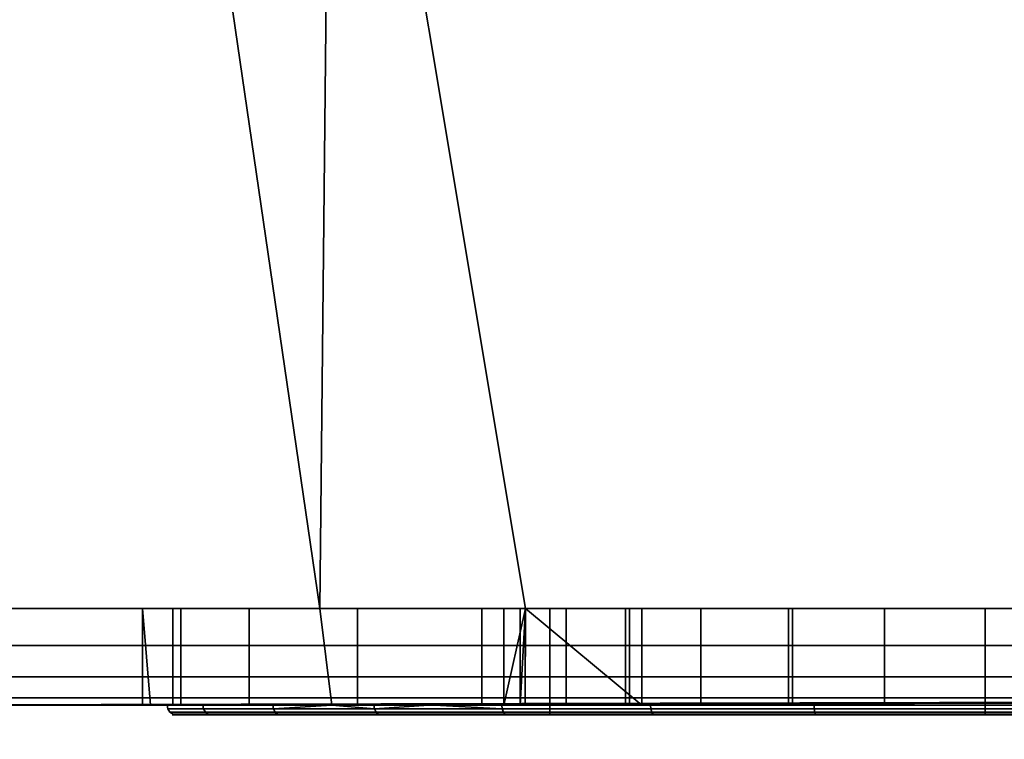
# Model space of a CAD drawing. Header units: millimetres. Extents: x -587 to 3688, y -115 to 120.
# Tile 116 of 256: x -354 to -344, y -38 to -31. Entities that reach past the tile are written whole.
import ezdxf

# ---------------------------------------------------------------- set-up
doc = ezdxf.new("R2010")
doc.units = ezdxf.units.MM
doc.layers.add('151', color=7, linetype='Continuous', true_color=0xffffff)

# ---------------------------------------------------------------- blocks, each defined once
blk = doc.blocks.new('UG_SURFACE_001')
at = {"layer": '151', "color": 252, "linetype": 'Continuous', "lineweight": 35}
for points in [[(587.5, -40, 2198), (587.5, 110, 2198), (-587.5, 110, 2198), (-587.5, -40, 2198)], [(-437.5, -40, 2048), (-437.5, 110, 2048), (437.5, 110, 2048), (437.5, -40, 2048)]]:
    blk.add_3dface(points, dxfattribs=at)
blk = doc.blocks.new('UG_SURFACE_008')
at = {"layer": '151', "color": 252, "linetype": 'Continuous', "lineweight": 35}
for points in [[(-356.025, -24, 1167.5), (-406, -24, 1167.5), (-406, -37, 1167.5), (-324, -37, 1167.5)], [(-324, -37, 1002.5), (-406, -37, 1002.5), (-406, -24, 1002.5), (-356.025, -24, 1002.5)], [(-324, -37, 1167.5), (-352.625, -24, 1167.5), (-356.025, -24, 1167.5)], [(-324, -37, 1002.5), (-356.025, -24, 1002.5), (-352.625, -24, 1002.5)], [(-324, -37, 1167.5), (-350.75, -24, 1167.5), (-352.625, -24, 1167.5)], [(-324, -37, 1002.5), (-352.625, -24, 1002.5), (-350.75, -24, 1002.5)], [(-324, -37, 1167.5), (-337.25, -24, 1167.5), (-350.75, -24, 1167.5)], [(-324, -37, 1002.5), (-350.75, -24, 1002.5), (-337.25, -24, 1002.5)], [(-356.025, -37, 1003.5), (-350.875, -37, 1003.5), (-352.625, -25, 1003.5), (-356.025, -25, 1003.5)], [(-350.875, -37, 1166.5), (-356.025, -37, 1166.5), (-356.025, -25, 1166.5), (-352.625, -25, 1166.5)], [(-350.875, -37, 1003.5), (-350.75, -25, 1003.5), (-352.625, -25, 1003.5)], [(-352.625, -25, 1166.5), (-350.75, -25, 1166.5), (-350.875, -37, 1166.5)], [(-350.75, -25, 1003.5), (-350.875, -37, 1003.5), (-348.75, -37, 1003.5)], [(-350.75, -25, 1166.5), (-348.75, -37, 1166.5), (-350.875, -37, 1166.5)], [(-348.75, -37, 1003.5), (-339.25, -37, 1003.5), (-337.25, -25, 1003.5), (-350.75, -25, 1003.5)], [(-350.75, -25, 1166.5), (-337.25, -25, 1166.5), (-339.25, -37, 1166.5), (-348.75, -37, 1166.5)], [(-324, -37, 1167.5), (-406, -37, 1167.5), (-406, -37.383, 1167.424), (-324.032, -37.383, 1167.424)], [(-324.032, -37.383, 1002.576), (-406, -37.383, 1002.576), (-406, -37, 1002.5), (-324, -37, 1002.5)], [(-356.025, -37, 1033.975), (-356.025, -37, 1093.25), (-350.875, -37, 1093.25), (-350.875, -37, 1037.205)], [(-350.875, -37, 1037.205), (-352.311, -37, 1034.737), (-356.025, -37, 1033.975)], [(-356.025, -37, 1033.975), (-352.395, -37, 1033.975), (-352.707, -37, 1031.132)], [(-352.707, -37, 1031.132), (-351.607, -37, 1027.676), (-356.025, -37, 1013.575), (-356.025, -37, 1033.975)], [(-351.607, -37, 1027.676), (-350.875, -37, 1026.851), (-350.875, -37, 1013.575), (-356.025, -37, 1013.575)], [(-352.311, -37, 1034.737), (-352.395, -37, 1033.975), (-356.025, -37, 1033.975)], [(-350.875, -37, 1166.5), (-350.875, -37, 1126.75), (-356.025, -37, 1126.75), (-356.025, -37, 1166.5)], [(-350.875, -37, 1126.75), (-350.875, -37, 1108.1), (-356.025, -37, 1108.1), (-356.025, -37, 1126.75)], [(-350.875, -37, 1108.1), (-350.875, -37, 1099.9), (-356.025, -37, 1099.9), (-356.025, -37, 1108.1)], [(-350.875, -37, 1099.9), (-350.875, -37, 1093.25), (-356.025, -37, 1093.25), (-356.025, -37, 1099.9)], [(-350.875, -37, 1013.575), (-350.875, -37, 1003.5), (-356.025, -37, 1003.5), (-356.025, -37, 1013.575)], [(-352.707, -37, 1031.132), (-352.395, -37, 1033.975), (-352.395, -38, 1033.975), (-352.625, -38, 1031.877)], [(-352.707, -37, 1031.132), (-352.707, -38, 1031.132), (-352.625, -38, 1030.875)], [(-352.625, -38, 1030.875), (-351.607, -38, 1027.676), (-351.607, -37, 1027.676), (-352.707, -37, 1031.132)], [(-352.625, -38, 1031.877), (-352.707, -38, 1031.132), (-352.707, -37, 1031.132)], [(-352.395, -37, 1033.975), (-352.311, -37, 1034.737), (-352.311, -38, 1034.737), (-352.395, -38, 1033.975)], [(-350.75, -38, 1037.42), (-352.311, -38, 1034.737), (-352.311, -37, 1034.737), (-350.875, -37, 1037.205)], [(-350.875, -37, 1026.851), (-351.607, -37, 1027.676), (-351.607, -38, 1027.676), (-350.75, -38, 1026.71)], [(-350.875, -37, 1037.205), (-350.487, -37, 1037.872), (-350.487, -38, 1037.872), (-350.75, -38, 1037.42)], [(-350.75, -38, 1026.71), (-349.2, -38, 1024.963), (-349.2, -37, 1024.963), (-350.875, -37, 1026.851)], [(-350.875, -37, 1126.75), (-350.875, -37, 1166.5), (-348.973, -37, 1150.523), (-348.755, -37, 1148.455)], [(-350.875, -37, 1166.5), (-348.75, -37, 1166.5), (-348.75, -37, 1151.208), (-348.973, -37, 1150.523)], [(-350.875, -37, 1037.205), (-350.875, -37, 1093.25), (-348.973, -37, 1082.523), (-348.755, -37, 1080.455)], [(-350.875, -37, 1093.25), (-348.75, -37, 1093.25), (-348.75, -37, 1083.208), (-348.973, -37, 1082.523)], [(-350.875, -37, 1013.575), (-349.2, -37, 1013.575), (-349.2, -37, 1012.55)], [(-349.2, -37, 1012.55), (-348.804, -37, 1010.56), (-350.875, -37, 1003.5), (-350.875, -37, 1013.575)], [(-348.804, -37, 1010.56), (-348.75, -37, 1010.479), (-348.75, -37, 1003.5), (-350.875, -37, 1003.5)], [(-349.2, -37, 1013.575), (-350.875, -37, 1013.575), (-350.875, -37, 1026.851), (-349.2, -37, 1024.963)], [(-350.487, -37, 1037.872), (-350.875, -37, 1037.205), (-348.755, -37, 1080.455)], [(-348.755, -37, 1148.455), (-348.75, -37, 1148.446), (-348.75, -37, 1126.75), (-350.875, -37, 1126.75)], [(-348.75, -37, 1126.75), (-348.75, -37, 1108.1), (-350.875, -37, 1108.1), (-350.875, -37, 1126.75)], [(-348.75, -37, 1108.1), (-348.75, -37, 1099.9), (-350.875, -37, 1099.9), (-350.875, -37, 1108.1)], [(-348.75, -37, 1099.9), (-348.75, -37, 1093.25), (-350.875, -37, 1093.25), (-350.875, -37, 1099.9)], [(-347.548, -38, 1039.998), (-350.487, -38, 1037.872), (-350.487, -37, 1037.872), (-348.75, -37, 1039.129)], [(-348.755, -37, 1080.455), (-348.75, -37, 1080.446), (-348.75, -37, 1039.129), (-350.487, -37, 1037.872)], [(-349.2, -37, 1012.55), (-349.2, -38, 1012.55), (-348.804, -38, 1010.56), (-348.804, -37, 1010.56)], [(-349.2, -38, 1013.575), (-349.2, -38, 1012.55), (-349.2, -37, 1012.55), (-349.2, -37, 1013.575)], [(-349.2, -37, 1013.575), (-349.2, -37, 1024.963), (-349.2, -38, 1024.963), (-349.2, -38, 1013.575)], [(-348.973, -38, 1150.523), (-348.973, -37, 1150.523), (-348.75, -37, 1151.208)], [(-348.973, -37, 1150.523), (-348.973, -38, 1150.523), (-348.755, -38, 1148.455), (-348.755, -37, 1148.455)], [(-348.75, -37, 1151.208), (-348.33, -37, 1152.5), (-348.33, -38, 1152.5), (-348.973, -38, 1150.523)], [(-348.973, -38, 1082.523), (-348.973, -37, 1082.523), (-348.75, -37, 1083.208)], [(-348.973, -37, 1082.523), (-348.973, -38, 1082.523), (-348.755, -38, 1080.455), (-348.755, -37, 1080.455)], [(-348.75, -37, 1083.208), (-348.33, -37, 1084.5), (-348.33, -38, 1084.5), (-348.973, -38, 1082.523)], [(-348.804, -38, 1010.56), (-347.677, -38, 1008.873), (-347.677, -37, 1008.873), (-348.75, -37, 1010.479)], [(-348.75, -37, 1010.479), (-348.804, -37, 1010.56), (-348.804, -38, 1010.56)], [(-348.755, -38, 1148.455), (-347.716, -38, 1146.654), (-347.716, -37, 1146.654), (-348.75, -37, 1148.446)], [(-348.75, -37, 1148.446), (-348.755, -37, 1148.455), (-348.755, -38, 1148.455)], [(-348.755, -38, 1080.455), (-347.716, -38, 1078.654), (-347.716, -37, 1078.654), (-348.75, -37, 1080.446)], [(-348.75, -37, 1080.446), (-348.755, -37, 1080.455), (-348.755, -38, 1080.455)], [(-348.75, -37, 1039.129), (-347.548, -37, 1039.998), (-347.548, -38, 1039.998)], [(-344, -37, 1087), (-345.04, -37, 1086.891), (-348.75, -37, 1093.25), (-339.25, -37, 1093.25)], [(-345.04, -37, 1086.891), (-346.939, -37, 1086.045), (-348.75, -37, 1093.25)], [(-346.939, -37, 1086.045), (-348.33, -37, 1084.5), (-348.75, -37, 1093.25)], [(-348.75, -37, 1126.75), (-346.034, -37, 1145.432), (-344, -37, 1145)], [(-344, -37, 1145), (-341.966, -37, 1145.432), (-339.25, -37, 1126.75), (-348.75, -37, 1126.75)], [(-348.75, -37, 1126.75), (-347.716, -37, 1146.654), (-346.034, -37, 1145.432)], [(-348.75, -37, 1126.75), (-348.75, -37, 1148.446), (-347.716, -37, 1146.654)], [(-348.75, -37, 1166.5), (-339.25, -37, 1166.5), (-342.96, -37, 1154.891), (-344, -37, 1155)], [(-344, -37, 1155), (-345.04, -37, 1154.891), (-348.75, -37, 1166.5)], [(-345.04, -37, 1154.891), (-346.939, -37, 1154.045), (-348.75, -37, 1166.5)], [(-346.939, -37, 1154.045), (-348.33, -37, 1152.5), (-348.75, -37, 1166.5)], [(-347.548, -37, 1039.998), (-348.75, -37, 1039.129), (-346.034, -37, 1077.432)], [(-348.75, -37, 1039.129), (-347.716, -37, 1078.654), (-346.034, -37, 1077.432)], [(-348.75, -37, 1039.129), (-348.75, -37, 1080.446), (-347.716, -37, 1078.654)], [(-339.25, -37, 1003.5), (-348.75, -37, 1003.5), (-344, -37, 1007.35), (-342.01, -37, 1007.746)], [(-348.75, -37, 1003.5), (-347.677, -37, 1008.873), (-345.99, -37, 1007.746)], [(-348.75, -37, 1003.5), (-348.75, -37, 1010.479), (-347.677, -37, 1008.873)], [(-345.99, -37, 1007.746), (-344, -37, 1007.35), (-348.75, -37, 1003.5)], [(-348.75, -37, 1126.75), (-339.25, -37, 1126.75), (-339.5, -37, 1108.5), (-348.5, -37, 1108.5)], [(-348.75, -37, 1093.25), (-348.75, -37, 1099.9), (-348.5, -37, 1099.9), (-348.5, -37, 1099.5)], [(-348.5, -37, 1099.5), (-339.5, -37, 1099.5), (-339.25, -37, 1093.25), (-348.75, -37, 1093.25)], [(-348.5, -37, 1099.9), (-348.75, -37, 1099.9), (-348.75, -37, 1108.1), (-348.5, -37, 1108.1)], [(-348.5, -37, 1108.5), (-348.5, -37, 1108.1), (-348.75, -37, 1108.1), (-348.75, -37, 1126.75)], [(-348.33, -37, 1152.5), (-348.75, -37, 1151.208), (-348.75, -37, 1166.5)], [(-348.33, -37, 1084.5), (-348.75, -37, 1083.208), (-348.75, -37, 1093.25)], [(-339.5, -37, 1099.5), (-348.5, -37, 1099.5), (-348.5, -38.1, 1099.5), (-339.5, -38.1, 1099.5)], [(-348.5, -38.1, 1108.5), (-348.5, -38.1, 1099.5), (-348.5, -37, 1099.9), (-348.5, -37, 1108.1)], [(-348.5, -38.1, 1099.5), (-348.5, -37, 1099.5), (-348.5, -37, 1099.9)], [(-348.5, -37, 1108.1), (-348.5, -37, 1108.5), (-348.5, -38.1, 1108.5)], [(-348.5, -37, 1108.5), (-339.5, -37, 1108.5), (-339.5, -38.1, 1108.5), (-348.5, -38.1, 1108.5)], [(-346.939, -37, 1154.045), (-346.939, -38, 1154.045), (-348.33, -38, 1152.5), (-348.33, -37, 1152.5)], [(-346.939, -37, 1086.045), (-346.939, -38, 1086.045), (-348.33, -38, 1084.5), (-348.33, -37, 1084.5)], [(-347.716, -37, 1146.654), (-347.716, -38, 1146.654), (-346.034, -38, 1145.432), (-346.034, -37, 1145.432)], [(-347.716, -37, 1078.654), (-347.716, -38, 1078.654), (-346.034, -38, 1077.432), (-346.034, -37, 1077.432)], [(-347.677, -37, 1008.873), (-347.677, -38, 1008.873), (-345.99, -38, 1007.746), (-345.99, -37, 1007.746)], [(-344, -37, 1040.75), (-344, -38, 1040.75), (-347.548, -38, 1039.998), (-347.548, -37, 1039.998)], [(-346.034, -37, 1077.432), (-344, -37, 1077), (-344, -37, 1040.75), (-347.548, -37, 1039.998)], [(-345.04, -37, 1154.891), (-345.04, -38, 1154.891), (-346.939, -38, 1154.045), (-346.939, -37, 1154.045)], [(-345.04, -37, 1086.891), (-345.04, -38, 1086.891), (-346.939, -38, 1086.045), (-346.939, -37, 1086.045)], [(-346.034, -37, 1145.432), (-346.034, -38, 1145.432), (-344, -38, 1145), (-344, -37, 1145)], [(-346.034, -37, 1077.432), (-346.034, -38, 1077.432), (-344, -38, 1077), (-344, -37, 1077)], [(-345.99, -37, 1007.746), (-345.99, -38, 1007.746), (-344, -38, 1007.35), (-344, -37, 1007.35)], [(-344, -38, 1155), (-345.04, -38, 1154.891), (-345.04, -37, 1154.891), (-344, -37, 1155)], [(-344, -38, 1087), (-345.04, -38, 1086.891), (-345.04, -37, 1086.891), (-344, -37, 1087)], [(-344, -37, 1007.35), (-344, -38, 1007.35), (-342.01, -38, 1007.746), (-342.01, -37, 1007.746)], [(-340.452, -37, 1039.998), (-340.452, -38, 1039.998), (-344, -38, 1040.75), (-344, -37, 1040.75)], [(-344, -37, 1155), (-342.96, -37, 1154.891), (-342.96, -38, 1154.891), (-344, -38, 1155)], [(-344, -37, 1145), (-344, -38, 1145), (-341.966, -38, 1145.432), (-341.966, -37, 1145.432)], [(-344, -37, 1087), (-342.96, -37, 1086.891), (-342.96, -38, 1086.891), (-344, -38, 1087)], [(-344, -37, 1077), (-344, -38, 1077), (-341.966, -38, 1077.432), (-341.966, -37, 1077.432)], [(-339.25, -37, 1093.25), (-342.96, -37, 1086.891), (-344, -37, 1087)], [(-340.452, -37, 1039.998), (-344, -37, 1040.75), (-344, -37, 1077), (-341.966, -37, 1077.432)], [(-324.032, -37.383, 1167.424), (-406, -37.383, 1167.424), (-406, -37.707, 1167.207), (-324.121, -37.707, 1167.207)], [(-324.121, -37.707, 1002.793), (-406, -37.707, 1002.793), (-406, -37.383, 1002.576), (-324.032, -37.383, 1002.576)], [(-324.121, -37.707, 1167.207), (-406, -37.707, 1167.207), (-406, -37.924, 1166.883), (-324.256, -37.924, 1166.883)], [(-324.256, -37.924, 1003.117), (-406, -37.924, 1003.117), (-406, -37.707, 1002.793), (-324.121, -37.707, 1002.793)], [(-324.256, -37.924, 1166.883), (-406, -37.924, 1166.883), (-406, -38, 1166.5), (-356.025, -38, 1166.5)], [(-406, -37.924, 1003.117), (-352.625, -38, 1003.5), (-356.025, -38, 1003.5)], [(-406, -37.924, 1003.117), (-324.256, -37.924, 1003.117), (-350.75, -38, 1003.5), (-352.625, -38, 1003.5)], [(-324.256, -37.924, 1166.883), (-356.025, -38, 1166.5), (-352.625, -38, 1166.5)], [(-324.256, -37.924, 1166.883), (-352.625, -38, 1166.5), (-350.75, -38, 1166.5)], [(-350.75, -38, 1166.5), (-337.25, -38, 1166.5), (-324.256, -37.924, 1166.883)], [(-324.256, -37.924, 1003.117), (-337.25, -38, 1003.5), (-350.75, -38, 1003.5)], [(-356.025, -38, 1033.975), (-356.025, -38, 1013.575), (-352.625, -38, 1013.575), (-352.625, -38, 1030.875)], [(-352.625, -38, 1030.875), (-352.707, -38, 1031.132), (-356.025, -38, 1033.975)], [(-352.707, -38, 1031.132), (-352.625, -38, 1031.877), (-352.625, -38, 1033.975), (-356.025, -38, 1033.975)], [(-356.025, -38, 1166.5), (-356.025, -38, 1128.75), (-352.625, -38, 1128.75), (-352.625, -38, 1166.5)], [(-356.025, -38, 1128.75), (-356.025, -38, 1110.1), (-352.625, -38, 1110.1), (-352.625, -38, 1128.75)], [(-356.025, -38, 1110.1), (-356.025, -38, 1097.9), (-352.625, -38, 1097.9), (-352.625, -38, 1110.1)], [(-356.025, -38, 1097.9), (-356.025, -38, 1091.25), (-352.625, -38, 1091.25), (-352.625, -38, 1097.9)], [(-356.025, -38, 1091.25), (-356.025, -38, 1033.975), (-352.625, -38, 1033.975), (-352.625, -38, 1091.25)], [(-356.025, -38, 1013.575), (-356.025, -38, 1003.5), (-352.625, -38, 1003.5), (-352.625, -38, 1013.575)], [(-352.625, -38, 1110.1), (-352.625, -38, 1097.9), (-352.453, -38, 1103.112)], [(-352.453, -38, 1103.112), (-352.084, -38, 1106.627), (-352.625, -38, 1110.1)], [(-352.625, -38, 1097.9), (-351.361, -38, 1099.75), (-352.453, -38, 1103.112)], [(-352.625, -38, 1097.9), (-350.75, -38, 1097.9), (-350.75, -38, 1099.071), (-351.361, -38, 1099.75)], [(-352.625, -38, 1013.575), (-350.75, -38, 1013.575), (-350.75, -38, 1026.71), (-351.607, -38, 1027.676)], [(-352.625, -38, 1091.25), (-352.625, -38, 1033.975), (-352.395, -38, 1033.975), (-352.311, -38, 1034.737)], [(-352.311, -38, 1034.737), (-350.75, -38, 1037.42), (-350.75, -38, 1091.25), (-352.625, -38, 1091.25)], [(-352.395, -38, 1033.975), (-352.625, -38, 1033.975), (-352.625, -38, 1031.877)], [(-351.607, -38, 1027.676), (-352.625, -38, 1030.875), (-352.625, -38, 1013.575)], [(-352.084, -38, 1106.627), (-350.75, -38, 1108.937), (-350.75, -38, 1110.1), (-352.625, -38, 1110.1)], [(-352.625, -38, 1166.5), (-352.625, -38, 1128.75), (-350.75, -38, 1128.75), (-350.75, -38, 1166.5)], [(-352.625, -38, 1128.75), (-352.625, -38, 1110.1), (-350.75, -38, 1110.1), (-350.75, -38, 1128.75)], [(-352.625, -38, 1097.9), (-352.625, -38, 1091.25), (-350.75, -38, 1091.25), (-350.75, -38, 1097.9)], [(-352.625, -38, 1013.575), (-352.625, -38, 1003.5), (-350.75, -38, 1003.5), (-350.75, -38, 1013.575)], [(-351.355, -38.038, 1099.754), (-352.446, -38.038, 1103.112), (-352.453, -38, 1103.112), (-351.361, -38, 1099.75)], [(-352.446, -38.038, 1103.112), (-352.077, -38.038, 1106.624), (-352.084, -38, 1106.627), (-352.453, -38, 1103.112)], [(-351.336, -38.071, 1099.765), (-352.424, -38.071, 1103.115), (-352.446, -38.038, 1103.112), (-351.355, -38.038, 1099.754)], [(-352.424, -38.071, 1103.115), (-352.056, -38.071, 1106.618), (-352.077, -38.038, 1106.624), (-352.446, -38.038, 1103.112)], [(-350.75, -38, 1108.937), (-352.084, -38, 1106.627), (-352.077, -38.038, 1106.624), (-350.311, -38.038, 1109.683)], [(-352.056, -38.071, 1106.618), (-350.295, -38.071, 1109.668), (-350.311, -38.038, 1109.683), (-352.077, -38.038, 1106.624)], [(-351.355, -38.038, 1099.754), (-351.361, -38, 1099.75), (-350.75, -38, 1099.071)], [(-350.75, -38, 1099.071), (-349.695, -38, 1097.9), (-348.992, -38.038, 1097.129), (-351.355, -38.038, 1099.754)], [(-348.979, -38.071, 1097.147), (-351.336, -38.071, 1099.765), (-351.355, -38.038, 1099.754), (-348.992, -38.038, 1097.129)], [(-350.75, -38, 1166.5), (-345.04, -38, 1154.891), (-344, -38, 1155)], [(-344, -38, 1155), (-342.96, -38, 1154.891), (-337.25, -38, 1166.5), (-350.75, -38, 1166.5)], [(-350.75, -38, 1166.5), (-346.939, -38, 1154.045), (-345.04, -38, 1154.891)], [(-350.75, -38, 1166.5), (-348.33, -38, 1152.5), (-346.939, -38, 1154.045)], [(-350.75, -38, 1166.5), (-350.75, -38, 1128.75), (-348.755, -38, 1148.455), (-348.973, -38, 1150.523)], [(-348.973, -38, 1150.523), (-348.33, -38, 1152.5), (-350.75, -38, 1166.5)], [(-350.75, -38, 1128.75), (-347.716, -38, 1146.654), (-348.755, -38, 1148.455)], [(-350.75, -38, 1128.75), (-337.25, -38, 1128.75), (-344, -38, 1145), (-346.034, -38, 1145.432)], [(-346.034, -38, 1145.432), (-347.716, -38, 1146.654), (-350.75, -38, 1128.75)], [(-350.75, -38, 1091.25), (-337.25, -38, 1091.25), (-342.233, -38, 1095.686), (-345.767, -38, 1095.686)], [(-345.767, -38, 1095.686), (-348.996, -38, 1097.123), (-350.75, -38, 1091.25)], [(-350.75, -38, 1110.1), (-350.75, -38, 1108.937), (-350.317, -38, 1109.688)], [(-337.25, -38, 1128.75), (-350.75, -38, 1128.75), (-344, -38, 1112.5), (-340.543, -38, 1111.765)], [(-350.75, -38, 1128.75), (-350.75, -38, 1110.1), (-349.749, -38, 1110.1), (-347.457, -38, 1111.765)], [(-347.457, -38, 1111.765), (-344, -38, 1112.5), (-350.75, -38, 1128.75)], [(-350.75, -38, 1091.25), (-345.04, -38, 1086.891), (-344, -38, 1087)], [(-344, -38, 1087), (-342.96, -38, 1086.891), (-337.25, -38, 1091.25), (-350.75, -38, 1091.25)], [(-350.75, -38, 1091.25), (-346.939, -38, 1086.045), (-345.04, -38, 1086.891)], [(-350.75, -38, 1091.25), (-348.33, -38, 1084.5), (-346.939, -38, 1086.045)], [(-350.75, -38, 1091.25), (-350.75, -38, 1037.42), (-348.755, -38, 1080.455), (-348.973, -38, 1082.523)], [(-348.973, -38, 1082.523), (-348.33, -38, 1084.5), (-350.75, -38, 1091.25)], [(-350.75, -38, 1037.42), (-347.716, -38, 1078.654), (-348.755, -38, 1080.455)], [(-346.034, -38, 1077.432), (-350.75, -38, 1037.42), (-350.487, -38, 1037.872)], [(-346.034, -38, 1077.432), (-347.716, -38, 1078.654), (-350.75, -38, 1037.42)], [(-350.75, -38, 1013.575), (-350.75, -38, 1003.5), (-348.804, -38, 1010.56), (-349.2, -38, 1012.55)], [(-350.75, -38, 1003.5), (-347.677, -38, 1008.873), (-348.804, -38, 1010.56)], [(-350.75, -38, 1003.5), (-337.25, -38, 1003.5), (-344, -38, 1007.35), (-345.99, -38, 1007.746)], [(-345.99, -38, 1007.746), (-347.677, -38, 1008.873), (-350.75, -38, 1003.5)], [(-349.2, -38, 1024.963), (-350.75, -38, 1026.71), (-350.75, -38, 1013.575), (-349.2, -38, 1013.575)], [(-349.2, -38, 1012.55), (-349.2, -38, 1013.575), (-350.75, -38, 1013.575)], [(-350.317, -38, 1109.688), (-349.749, -38, 1110.1), (-350.75, -38, 1110.1)], [(-350.75, -38, 1099.071), (-350.75, -38, 1097.9), (-349.695, -38, 1097.9)], [(-348.996, -38, 1097.123), (-349.695, -38, 1097.9), (-350.75, -38, 1097.9), (-350.75, -38, 1091.25)], [(-350.311, -38.038, 1109.683), (-350.317, -38, 1109.688), (-350.75, -38, 1108.937)], [(-346.034, -38, 1077.432), (-350.487, -38, 1037.872), (-347.548, -38, 1039.998)], [(-349.749, -38, 1110.1), (-350.317, -38, 1109.688), (-350.311, -38.038, 1109.683)], [(-350.311, -38.038, 1109.683), (-347.454, -38.038, 1111.758), (-347.457, -38, 1111.765), (-349.749, -38, 1110.1)], [(-350.295, -38.071, 1109.668), (-347.445, -38.071, 1111.738), (-347.454, -38.038, 1111.758), (-350.311, -38.038, 1109.683)], [(-349.695, -38, 1097.9), (-348.996, -38, 1097.123), (-348.992, -38.038, 1097.129)], [(-345.766, -38.038, 1095.693), (-348.992, -38.038, 1097.129), (-348.996, -38, 1097.123), (-345.767, -38, 1095.686)], [(-345.761, -38.071, 1095.714), (-348.979, -38.071, 1097.147), (-348.992, -38.038, 1097.129), (-345.766, -38.038, 1095.693)], [(-347.548, -38, 1039.998), (-344, -38, 1040.75), (-344, -38, 1077), (-346.034, -38, 1077.432)], [(-347.454, -38.038, 1111.758), (-344, -38.038, 1112.492), (-344, -38, 1112.5), (-347.457, -38, 1111.765)], [(-347.445, -38.071, 1111.738), (-344, -38.071, 1112.471), (-344, -38.038, 1112.492), (-347.454, -38.038, 1111.758)], [(-342.234, -38.038, 1095.693), (-345.766, -38.038, 1095.693), (-345.767, -38, 1095.686), (-342.233, -38, 1095.686)], [(-342.239, -38.071, 1095.714), (-345.761, -38.071, 1095.714), (-345.766, -38.038, 1095.693), (-342.234, -38.038, 1095.693)], [(-341.966, -38, 1077.432), (-344, -38, 1077), (-344, -38, 1040.75), (-340.452, -38, 1039.998)], [(-342.01, -38, 1007.746), (-344, -38, 1007.35), (-337.25, -38, 1003.5)], [(-341.966, -38, 1145.432), (-344, -38, 1145), (-337.25, -38, 1128.75)], [(-344, -38.038, 1112.492), (-340.546, -38.038, 1111.758), (-340.543, -38, 1111.765), (-344, -38, 1112.5)], [(-344, -38.071, 1112.471), (-340.555, -38.071, 1111.738), (-340.546, -38.038, 1111.758), (-344, -38.038, 1112.492)], [(-351.308, -38.092, 1099.781), (-352.392, -38.092, 1103.118), (-352.424, -38.071, 1103.115), (-351.336, -38.071, 1099.765)], [(-352.392, -38.092, 1103.118), (-352.025, -38.092, 1106.608), (-352.056, -38.071, 1106.618), (-352.424, -38.071, 1103.115)], [(-351.275, -38.1, 1099.8), (-352.354, -38.1, 1103.122), (-352.392, -38.092, 1103.118), (-351.308, -38.092, 1099.781)], [(-352.354, -38.1, 1103.122), (-351.989, -38.1, 1106.596), (-352.025, -38.092, 1106.608), (-352.392, -38.092, 1103.118)], [(-348.5, -38.1, 1108.5), (-350.242, -38.1, 1109.621), (-351.989, -38.1, 1106.596), (-352.354, -38.1, 1103.122)], [(-352.354, -38.1, 1103.122), (-351.275, -38.1, 1099.8), (-348.5, -38.1, 1099.5), (-348.5, -38.1, 1108.5)], [(-352.025, -38.092, 1106.608), (-350.271, -38.092, 1109.646), (-350.295, -38.071, 1109.668), (-352.056, -38.071, 1106.618)], [(-351.989, -38.1, 1106.596), (-350.242, -38.1, 1109.621), (-350.271, -38.092, 1109.646), (-352.025, -38.092, 1106.608)], [(-348.96, -38.092, 1097.173), (-351.308, -38.092, 1099.781), (-351.336, -38.071, 1099.765), (-348.979, -38.071, 1097.147)], [(-348.937, -38.1, 1097.204), (-351.275, -38.1, 1099.8), (-351.308, -38.092, 1099.781), (-348.96, -38.092, 1097.173)], [(-351.275, -38.1, 1099.8), (-348.937, -38.1, 1097.204), (-348.5, -38.1, 1099.5)], [(-350.271, -38.092, 1109.646), (-347.432, -38.092, 1111.709), (-347.445, -38.071, 1111.738), (-350.295, -38.071, 1109.668)], [(-350.242, -38.1, 1109.621), (-347.417, -38.1, 1111.674), (-347.432, -38.092, 1111.709), (-350.271, -38.092, 1109.646)], [(-347.417, -38.1, 1111.674), (-350.242, -38.1, 1109.621), (-348.5, -38.1, 1108.5)], [(-345.754, -38.092, 1095.746), (-348.96, -38.092, 1097.173), (-348.979, -38.071, 1097.147), (-345.761, -38.071, 1095.714)], [(-345.746, -38.1, 1095.784), (-348.937, -38.1, 1097.204), (-348.96, -38.092, 1097.173), (-345.754, -38.092, 1095.746)], [(-339.5, -38.1, 1099.5), (-348.5, -38.1, 1099.5), (-348.937, -38.1, 1097.204), (-345.746, -38.1, 1095.784)], [(-348.5, -38.1, 1108.5), (-339.5, -38.1, 1108.5), (-344, -38.1, 1112.4), (-347.417, -38.1, 1111.674)], [(-347.432, -38.092, 1111.709), (-344, -38.092, 1112.438), (-344, -38.071, 1112.471), (-347.445, -38.071, 1111.738)], [(-347.417, -38.1, 1111.674), (-344, -38.1, 1112.4), (-344, -38.092, 1112.438), (-347.432, -38.092, 1111.709)], [(-342.246, -38.092, 1095.746), (-345.754, -38.092, 1095.746), (-345.761, -38.071, 1095.714), (-342.239, -38.071, 1095.714)], [(-342.254, -38.1, 1095.784), (-345.746, -38.1, 1095.784), (-345.754, -38.092, 1095.746), (-342.246, -38.092, 1095.746)], [(-345.746, -38.1, 1095.784), (-342.254, -38.1, 1095.784), (-339.063, -38.1, 1097.204), (-339.5, -38.1, 1099.5)], [(-344, -38.092, 1112.438), (-340.568, -38.092, 1111.709), (-340.555, -38.071, 1111.738), (-344, -38.071, 1112.471)], [(-344, -38.1, 1112.4), (-340.583, -38.1, 1111.674), (-340.568, -38.092, 1111.709), (-344, -38.092, 1112.438)], [(-339.5, -38.1, 1108.5), (-337.758, -38.1, 1109.621), (-340.583, -38.1, 1111.674), (-344, -38.1, 1112.4)]]:
    blk.add_3dface(points, dxfattribs=at)
blk = doc.blocks.new('UG_SURFACE_009')
at = {"layer": '151', "color": 43, "linetype": 'Continuous', "lineweight": 35}
for points in [[(-409, 0, 2017), (-409, -49, 2017), (409, -49, 2017), (409, 0, 2017)], [(-409, -47), (-409, -2), (409, -2), (409, -47)]]:
    blk.add_3dface(points, dxfattribs=at)
blk = doc.blocks.new('UG_SURFACE_015')
at = {"layer": '151', "color": 252, "linetype": 'Continuous', "lineweight": 35}
for points in [[(-414, -46.92, 2022.5), (414, -46.92, 2022.5), (414, 13.92, 2022.5), (-414, 13.92, 2022.5)], [(-412.5, -46.92, 2021), (-412.5, 13.92, 2021), (412.5, 13.92, 2021), (412.5, -46.92, 2021)]]:
    blk.add_3dface(points, dxfattribs=at)

msp = doc.modelspace()

# ---------------------------------------------------------------- linework, layer by layer
at = {"layer": '151', "color": 252, "linetype": 'Continuous', "lineweight": -3, "true_color": 0x939598}
for p, q in [((-406, -37, 1003.5), (-324.414, -37, 1003.5)), ((-324, -37, 1002.5), (-406, -37, 1002.5)), ((-406, -37, 1167.5), (-324, -37, 1167.5)), ((-406, -37, 1166.5), (-324.414, -37, 1166.5)), ((-349.2, -37, 1024.963), (-349.2, -38, 1024.963)), ((-349.2, -37, 1012.55), (-349.2, -38, 1012.55)), ((-349.2, -37, 1012.55), (-349.2, -37, 1024.963)), ((-348.5, -37, 1108.5), (-339.5, -37, 1108.5)), ((-348.5, -38.1, 1108.5), (-348.5, -37, 1108.5)), ((-348.5, -37, 1099.5), (-348.5, -37, 1108.5)), ((-348.5, -38.1, 1099.5), (-348.5, -37, 1099.5)), ((-339.5, -37, 1099.5), (-348.5, -37, 1099.5)), ((-406, -38, 1003.5), (-324.414, -38, 1003.5)), ((-324.414, -38, 1166.5), (-406, -38, 1166.5)), ((-349.2, -38, 1012.55), (-349.2, -38, 1024.963)), ((-348.5, -38.1, 1099.5), (-348.5, -38.1, 1108.5)), ((-339.5, -38.1, 1099.5), (-348.5, -38.1, 1099.5)), ((-348.5, -38.1, 1108.5), (-339.5, -38.1, 1108.5))]:
    msp.add_line(p, q, dxfattribs=at)
at = {"layer": '151', "color": 252, "linetype": 'Continuous', "lineweight": -3, "true_color": 0x939598, "extrusion": (0, 1, 0)}
for centre, radius in [((344, 1082, -37), 5), ((344, 1150, -37), 5), ((344, 1104, -38), 8.5), ((344, 1082, -38), 5), ((344, 1150, -38), 5)]:
    msp.add_circle(centre, radius, dxfattribs=at)
at = {"layer": '151', "color": 252, "linetype": 'Continuous', "lineweight": -3, "true_color": 0x939598, "extrusion": (0, -1, 0)}
msp.add_circle((-344, 1104, 38.1), 8.4, dxfattribs=at)
at = {"layer": '151', "color": 252, "linetype": 'Continuous', "lineweight": -3, "true_color": 0x939598, "extrusion": (0, 1, 0)}
for centre, radius, start, end in [((344, 1032, -37), 8.75, 306.4617, 233.5383), ((344, 1012.55, -37), 5.2, 180, 0), ((344, 1032, -38), 8.75, 306.4617, 233.5383), ((344, 1012.55, -38), 5.2, 180, 0)]:
    msp.add_arc(centre, radius, start, end, dxfattribs=at)

# ---------------------------------------------------------------- block references
at = {"layer": '151', "color": 252, "linetype": 'Continuous', "lineweight": -3, "true_color": 0x939598}
for name in ['UG_SURFACE_015', 'UG_SURFACE_001', 'UG_SURFACE_009', 'UG_SURFACE_008']:
    msp.add_blockref(name, (0, 0), dxfattribs=at)

doc.saveas('drawing.dxf')
